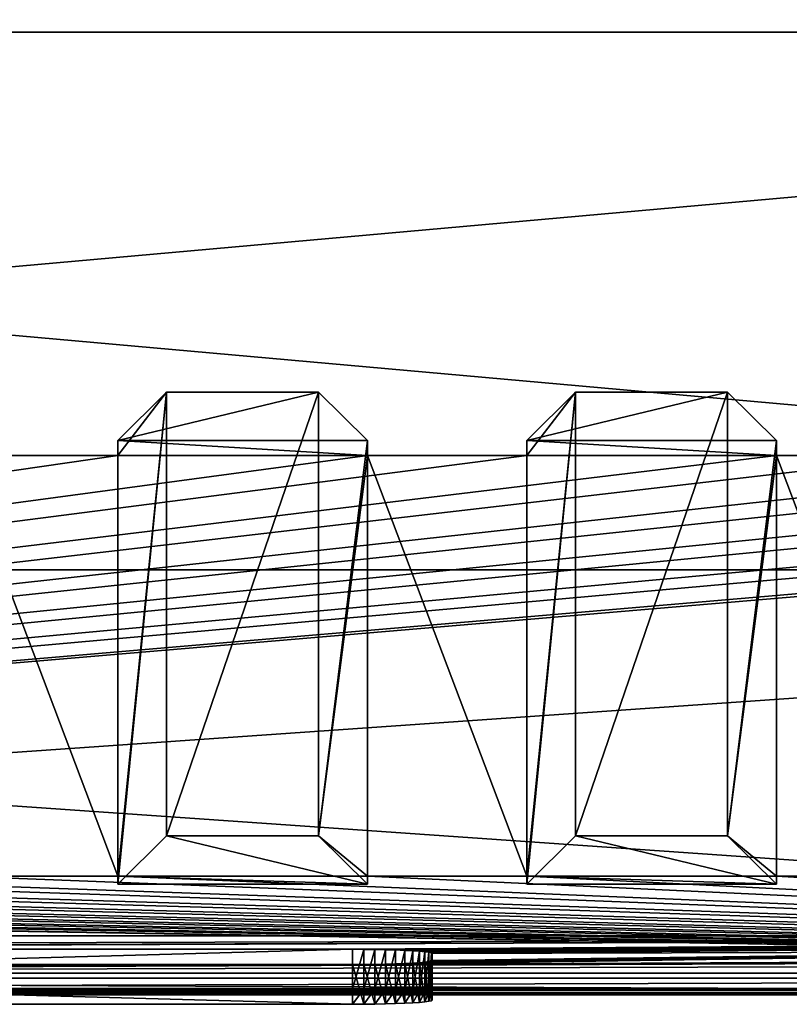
# Model space of a CAD drawing. Header units: inches. Extents: x -14.4 to 14.4, y -0.1 to 14.
# Tile 16 of 21: x 1.8 to 5.5, y -0.1 to 4.6. Entities that reach past the tile are written whole.
import ezdxf

# ---------------------------------------------------------------- set-up
doc = ezdxf.new("R2010")
doc.units = ezdxf.units.IN
doc.header["$LTSCALE"] = 65.185185
doc.header["$MEASUREMENT"] = 0
for name, color, linetype in [('10', 7, 'CONTINUOUS'), ('11', 7, 'CONTINUOUS'), ('112', 7, 'CONTINUOUS'), ('118', 7, 'CONTINUOUS'), ('119', 7, 'CONTINUOUS'), ('12', 7, 'CONTINUOUS'), ('121', 7, 'CONTINUOUS'), ('127', 7, 'CONTINUOUS'), ('128', 7, 'CONTINUOUS'), ('13', 7, 'CONTINUOUS'), ('17', 7, 'CONTINUOUS'), ('18', 7, 'CONTINUOUS'), ('19', 7, 'CONTINUOUS'), ('20', 7, 'CONTINUOUS'), ('21', 7, 'CONTINUOUS'), ('22', 7, 'CONTINUOUS'), ('23', 7, 'CONTINUOUS'), ('3', 7, 'CONTINUOUS'), ('34', 7, 'CONTINUOUS'), ('35', 7, 'CONTINUOUS'), ('36', 7, 'CONTINUOUS'), ('37', 7, 'CONTINUOUS'), ('38', 7, 'CONTINUOUS'), ('39', 7, 'CONTINUOUS'), ('4', 7, 'CONTINUOUS'), ('40', 7, 'CONTINUOUS'), ('41', 7, 'CONTINUOUS'), ('42', 7, 'CONTINUOUS'), ('43', 7, 'CONTINUOUS'), ('44', 7, 'CONTINUOUS'), ('45', 7, 'CONTINUOUS'), ('5', 7, 'CONTINUOUS'), ('6', 7, 'CONTINUOUS'), ('7', 7, 'CONTINUOUS'), ('8', 7, 'CONTINUOUS'), ('9', 7, 'CONTINUOUS')]:
    doc.layers.add(name, color=color, linetype=linetype)

msp = doc.modelspace()

# ---------------------------------------------------------------- linework, layer by layer
at = {"layer": '10', "color": 7, "linetype": 'CONTINUOUS'}
for points in [[(-14.226, 0, -0.5), (14.226, 0, -0.5), (-14.226, -0.015, -0.5), (-14.226, 0, -0.5)], [(14.226, 0, -0.5), (-14.226, -0.03, -0.5), (-14.226, -0.015, -0.5), (14.226, 0, -0.5)], [(-14.226, -0.03, -0.5), (14.226, 0, -0.5), (14.226, -0.015, -0.5), (-14.226, -0.03, -0.5)], [(14.226, -0.03, -0.5), (-14.226, -0.03, -0.5), (14.226, -0.015, -0.5), (14.226, -0.03, -0.5)]]:
    msp.add_3dface(points, dxfattribs=at)
at = {"layer": '11', "color": 7, "linetype": 'CONTINUOUS'}
for points in [[(14.1635, 1.97, -0.03), (14.1635, 0, -0.03), (-14.1635, 0, -0.03), (14.1635, 1.97, -0.03)], [(14.1635, 1.97, -0.03), (-14.1635, 0, -0.03), (-14.1635, 1.97, -0.03), (14.1635, 1.97, -0.03)]]:
    msp.add_3dface(points, dxfattribs=at)
at = {"layer": '112', "color": 7, "linetype": 'CONTINUOUS'}
for points in [[(3.78, 0.1652, 17.0425), (3.78, 0.1325, 17.6666), (3.78, -0.0216, 17.0327), (3.78, 0.1652, 17.0425)], [(3.78, -0.0216, 17.0327), (3.78, 0.1325, 17.6666), (3.78, -0.0543, 17.6568), (3.78, -0.0216, 17.0327)]]:
    msp.add_3dface(points, dxfattribs=at)
at = {"layer": '118', "color": 7, "linetype": 'CONTINUOUS'}
for points in [[(3.405, -0.0019, 16.6582), (3.405, -0.0739, 18.0313), (-3.405, -0.0739, 18.0313), (3.405, -0.0019, 16.6582)], [(-3.405, -0.0019, 16.6582), (3.405, -0.0019, 16.6582), (-3.405, -0.0739, 18.0313), (-3.405, -0.0019, 16.6582)], [(3.405, -0.0019, 16.6582), (3.4584, -0.0021, 16.662), (3.405, -0.0739, 18.0313), (3.405, -0.0019, 16.6582)], [(3.4584, -0.0021, 16.662), (3.4584, -0.0737, 18.0275), (3.405, -0.0739, 18.0313), (3.4584, -0.0021, 16.662)], [(3.4584, -0.0021, 16.662), (3.5106, -0.0027, 16.6734), (3.4584, -0.0737, 18.0275), (3.4584, -0.0021, 16.662)], [(3.5106, -0.0027, 16.6734), (3.5106, -0.0731, 18.0161), (3.4584, -0.0737, 18.0275), (3.5106, -0.0027, 16.6734)], [(3.5106, -0.0027, 16.6734), (3.5608, -0.0037, 16.692), (3.5106, -0.0731, 18.0161), (3.5106, -0.0027, 16.6734)], [(3.5608, -0.0037, 16.692), (3.5608, -0.0721, 17.9975), (3.5106, -0.0731, 18.0161), (3.5608, -0.0037, 16.692)], [(3.5608, -0.0037, 16.692), (3.6077, -0.0051, 16.7176), (3.5608, -0.0721, 17.9975), (3.5608, -0.0037, 16.692)], [(3.6077, -0.0051, 16.7176), (3.6077, -0.0708, 17.9719), (3.5608, -0.0721, 17.9975), (3.6077, -0.0051, 16.7176)], [(3.6077, -0.0051, 16.7176), (3.6506, -0.0067, 16.7497), (3.6077, -0.0708, 17.9719), (3.6077, -0.0051, 16.7176)], [(3.6506, -0.0067, 16.7497), (3.6506, -0.0691, 17.9398), (3.6077, -0.0708, 17.9719), (3.6506, -0.0067, 16.7497)], [(3.6506, -0.0067, 16.7497), (3.6884, -0.0087, 16.7874), (3.6506, -0.0691, 17.9398), (3.6506, -0.0067, 16.7497)], [(3.6884, -0.0087, 16.7874), (3.6884, -0.0671, 17.9021), (3.6506, -0.0691, 17.9398), (3.6884, -0.0087, 16.7874)], [(3.6884, -0.0087, 16.7874), (3.7205, -0.011, 16.8302), (3.6884, -0.0671, 17.9021), (3.6884, -0.0087, 16.7874)], [(3.7205, -0.011, 16.8302), (3.7205, -0.0649, 17.8593), (3.6884, -0.0671, 17.9021), (3.7205, -0.011, 16.8302)], [(3.7205, -0.011, 16.8302), (3.7461, -0.0134, 16.8771), (3.7205, -0.0649, 17.8593), (3.7205, -0.011, 16.8302)], [(3.7461, -0.0134, 16.8771), (3.7461, -0.0624, 17.8124), (3.7205, -0.0649, 17.8593), (3.7461, -0.0134, 16.8771)], [(3.7461, -0.0134, 16.8771), (3.7648, -0.016, 16.9272), (3.7461, -0.0624, 17.8124), (3.7461, -0.0134, 16.8771)], [(3.7648, -0.016, 16.9272), (3.7648, -0.0598, 17.7623), (3.7461, -0.0624, 17.8124), (3.7648, -0.016, 16.9272)], [(3.7648, -0.016, 16.9272), (3.7762, -0.0188, 16.9794), (3.7648, -0.0598, 17.7623), (3.7648, -0.016, 16.9272)], [(3.7762, -0.0188, 16.9794), (3.7762, -0.0571, 17.7101), (3.7648, -0.0598, 17.7623), (3.7762, -0.0188, 16.9794)], [(3.7762, -0.0188, 16.9794), (3.78, -0.0216, 17.0327), (3.7762, -0.0571, 17.7101), (3.7762, -0.0188, 16.9794)], [(3.78, -0.0216, 17.0327), (3.78, -0.0543, 17.6568), (3.7762, -0.0571, 17.7101), (3.78, -0.0216, 17.0327)]]:
    msp.add_3dface(points, dxfattribs=at)
at = {"layer": '119', "color": 7, "linetype": 'CONTINUOUS'}
for points in [[(-3.405, 0.1848, 16.668), (3.405, 0.1848, 16.668), (-3.405, -0.0019, 16.6582), (-3.405, 0.1848, 16.668)], [(3.405, 0.1848, 16.668), (3.405, -0.0019, 16.6582), (-3.405, -0.0019, 16.6582), (3.405, 0.1848, 16.668)]]:
    msp.add_3dface(points, dxfattribs=at)
at = {"layer": '12', "color": 7, "linetype": 'CONTINUOUS'}
for points in [[(14.1635, 1.97), (14.1635, 1.97, -0.03), (-14.1635, 1.97, -0.03), (14.1635, 1.97)], [(14.1635, 1.97), (-14.1635, 1.97, -0.03), (-14.1635, 1.97), (14.1635, 1.97)]]:
    msp.add_3dface(points, dxfattribs=at)
at = {"layer": '121', "color": 7, "linetype": 'CONTINUOUS'}
for points in [[(3.405, 0.1128, 18.0411), (-3.405, 0.1128, 18.0411), (3.405, -0.0739, 18.0313), (3.405, 0.1128, 18.0411)], [(3.405, -0.0739, 18.0313), (-3.405, 0.1128, 18.0411), (-3.405, -0.0739, 18.0313), (3.405, -0.0739, 18.0313)]]:
    msp.add_3dface(points, dxfattribs=at)
at = {"layer": '127', "color": 7, "linetype": 'CONTINUOUS'}
for points in [[(3.405, 0.1848, 16.668), (3.4584, 0.1846, 16.6718), (3.405, -0.0019, 16.6582), (3.405, 0.1848, 16.668)], [(3.405, -0.0019, 16.6582), (3.4584, 0.1846, 16.6718), (3.4584, -0.0021, 16.662), (3.405, -0.0019, 16.6582)], [(3.4584, 0.1846, 16.6718), (3.5106, 0.184, 16.6831), (3.4584, -0.0021, 16.662), (3.4584, 0.1846, 16.6718)], [(3.4584, -0.0021, 16.662), (3.5106, 0.184, 16.6831), (3.5106, -0.0027, 16.6734), (3.4584, -0.0021, 16.662)], [(3.5106, 0.184, 16.6831), (3.5608, 0.183, 16.7018), (3.5106, -0.0027, 16.6734), (3.5106, 0.184, 16.6831)], [(3.5106, -0.0027, 16.6734), (3.5608, 0.183, 16.7018), (3.5608, -0.0037, 16.692), (3.5106, -0.0027, 16.6734)], [(3.5608, 0.183, 16.7018), (3.6077, 0.1817, 16.7274), (3.5608, -0.0037, 16.692), (3.5608, 0.183, 16.7018)], [(3.5608, -0.0037, 16.692), (3.6077, 0.1817, 16.7274), (3.6077, -0.0051, 16.7176), (3.5608, -0.0037, 16.692)], [(3.6077, 0.1817, 16.7274), (3.6506, 0.18, 16.7594), (3.6077, -0.0051, 16.7176), (3.6077, 0.1817, 16.7274)], [(3.6077, -0.0051, 16.7176), (3.6506, 0.18, 16.7594), (3.6506, -0.0067, 16.7497), (3.6077, -0.0051, 16.7176)], [(3.6506, 0.18, 16.7594), (3.6884, 0.178, 16.7972), (3.6506, -0.0067, 16.7497), (3.6506, 0.18, 16.7594)], [(3.6506, -0.0067, 16.7497), (3.6884, 0.178, 16.7972), (3.6884, -0.0087, 16.7874), (3.6506, -0.0067, 16.7497)], [(3.6884, 0.178, 16.7972), (3.7205, 0.1758, 16.84), (3.6884, -0.0087, 16.7874), (3.6884, 0.178, 16.7972)], [(3.6884, -0.0087, 16.7874), (3.7205, 0.1758, 16.84), (3.7205, -0.011, 16.8302), (3.6884, -0.0087, 16.7874)], [(3.7205, 0.1758, 16.84), (3.7461, 0.1733, 16.8869), (3.7205, -0.011, 16.8302), (3.7205, 0.1758, 16.84)], [(3.7205, -0.011, 16.8302), (3.7461, 0.1733, 16.8869), (3.7461, -0.0134, 16.8771), (3.7205, -0.011, 16.8302)], [(3.7461, 0.1733, 16.8869), (3.7648, 0.1707, 16.937), (3.7461, -0.0134, 16.8771), (3.7461, 0.1733, 16.8869)], [(3.7461, -0.0134, 16.8771), (3.7648, 0.1707, 16.937), (3.7648, -0.016, 16.9272), (3.7461, -0.0134, 16.8771)], [(3.7648, 0.1707, 16.937), (3.7762, 0.168, 16.9892), (3.7648, -0.016, 16.9272), (3.7648, 0.1707, 16.937)], [(3.7648, -0.016, 16.9272), (3.7762, 0.168, 16.9892), (3.7762, -0.0188, 16.9794), (3.7648, -0.016, 16.9272)], [(3.7762, 0.168, 16.9892), (3.78, 0.1652, 17.0425), (3.7762, -0.0188, 16.9794), (3.7762, 0.168, 16.9892)], [(3.7762, -0.0188, 16.9794), (3.78, 0.1652, 17.0425), (3.78, -0.0216, 17.0327), (3.7762, -0.0188, 16.9794)]]:
    msp.add_3dface(points, dxfattribs=at)
at = {"layer": '128', "color": 7, "linetype": 'CONTINUOUS'}
for points in [[(3.4584, 0.113, 18.0373), (3.405, 0.1128, 18.0411), (3.4584, -0.0737, 18.0275), (3.4584, 0.113, 18.0373)], [(3.4584, -0.0737, 18.0275), (3.405, 0.1128, 18.0411), (3.405, -0.0739, 18.0313), (3.4584, -0.0737, 18.0275)], [(3.5106, 0.1136, 18.0259), (3.4584, 0.113, 18.0373), (3.5106, -0.0731, 18.0161), (3.5106, 0.1136, 18.0259)], [(3.5106, -0.0731, 18.0161), (3.4584, 0.113, 18.0373), (3.4584, -0.0737, 18.0275), (3.5106, -0.0731, 18.0161)], [(3.5608, 0.1146, 18.0072), (3.5106, 0.1136, 18.0259), (3.5608, -0.0721, 17.9975), (3.5608, 0.1146, 18.0072)], [(3.5608, -0.0721, 17.9975), (3.5106, 0.1136, 18.0259), (3.5106, -0.0731, 18.0161), (3.5608, -0.0721, 17.9975)], [(3.6077, 0.1159, 17.9816), (3.5608, 0.1146, 18.0072), (3.6077, -0.0708, 17.9719), (3.6077, 0.1159, 17.9816)], [(3.6077, -0.0708, 17.9719), (3.5608, 0.1146, 18.0072), (3.5608, -0.0721, 17.9975), (3.6077, -0.0708, 17.9719)], [(3.6506, 0.1176, 17.9496), (3.6077, 0.1159, 17.9816), (3.6506, -0.0691, 17.9398), (3.6506, 0.1176, 17.9496)], [(3.6506, -0.0691, 17.9398), (3.6077, 0.1159, 17.9816), (3.6077, -0.0708, 17.9719), (3.6506, -0.0691, 17.9398)], [(3.6884, 0.1196, 17.9118), (3.6506, 0.1176, 17.9496), (3.6884, -0.0671, 17.9021), (3.6884, 0.1196, 17.9118)], [(3.6884, -0.0671, 17.9021), (3.6506, 0.1176, 17.9496), (3.6506, -0.0691, 17.9398), (3.6884, -0.0671, 17.9021)], [(3.7205, 0.1218, 17.8691), (3.6884, 0.1196, 17.9118), (3.7205, -0.0649, 17.8593), (3.7205, 0.1218, 17.8691)], [(3.7205, -0.0649, 17.8593), (3.6884, 0.1196, 17.9118), (3.6884, -0.0671, 17.9021), (3.7205, -0.0649, 17.8593)], [(3.7461, 0.1243, 17.8222), (3.7205, 0.1218, 17.8691), (3.7461, -0.0624, 17.8124), (3.7461, 0.1243, 17.8222)], [(3.7461, -0.0624, 17.8124), (3.7205, 0.1218, 17.8691), (3.7205, -0.0649, 17.8593), (3.7461, -0.0624, 17.8124)], [(3.7648, 0.1269, 17.7721), (3.7461, 0.1243, 17.8222), (3.7648, -0.0598, 17.7623), (3.7648, 0.1269, 17.7721)], [(3.7648, -0.0598, 17.7623), (3.7461, 0.1243, 17.8222), (3.7461, -0.0624, 17.8124), (3.7648, -0.0598, 17.7623)], [(3.7762, 0.1297, 17.7199), (3.7648, 0.1269, 17.7721), (3.7762, -0.0571, 17.7101), (3.7762, 0.1297, 17.7199)], [(3.7762, -0.0571, 17.7101), (3.7648, 0.1269, 17.7721), (3.7648, -0.0598, 17.7623), (3.7762, -0.0571, 17.7101)], [(3.78, 0.1325, 17.6666), (3.7762, 0.1297, 17.7199), (3.78, -0.0543, 17.6568), (3.78, 0.1325, 17.6666)], [(3.78, -0.0543, 17.6568), (3.7762, 0.1297, 17.7199), (3.7762, -0.0571, 17.7101), (3.78, -0.0543, 17.6568)]]:
    msp.add_3dface(points, dxfattribs=at)
at = {"layer": '13', "color": 7, "linetype": 'CONTINUOUS'}
for points in [[(10.7058, 14), (14.1635, 4.5), (-14.1635, 1.97), (10.7058, 14)], [(-10.7058, 14), (10.7058, 14), (-14.1635, 1.97), (-10.7058, 14)], [(14.1635, 4.5), (14.1635, 1.97), (-14.1635, 1.97), (14.1635, 4.5)]]:
    msp.add_3dface(points, dxfattribs=at)
at = {"layer": '17', "color": 7, "linetype": 'CONTINUOUS'}
for points in [[(-13.3225, -0.03), (13.3225, -0.03), (-13.3225, 0.073), (-13.3225, -0.03)], [(13.3225, -0.03), (13.3225, 0.073), (-13.3225, 0.073), (13.3225, -0.03)]]:
    msp.add_3dface(points, dxfattribs=at)
at = {"layer": '18', "color": 7, "linetype": 'CONTINUOUS'}
for points in [[(13.3225, -0.03, 19.25), (-13.3225, -0.03, 19.25), (13.3225, 0.0495, 19.25), (13.3225, -0.03, 19.25)], [(13.3225, 0.0495, 19.25), (-13.3225, -0.03, 19.25), (-13.3225, 0.0495, 19.25), (13.3225, 0.0495, 19.25)]]:
    msp.add_3dface(points, dxfattribs=at)
at = {"layer": '19', "color": 7, "linetype": 'CONTINUOUS'}
for points in [[(13.3225, 0.2484, 15.4549), (-12.8155, 0.1746, 16.8632), (-13.3225, 0.2484, 15.4549), (13.3225, 0.2484, 15.4549)], [(-12.8155, 0.1746, 16.8632), (13.3225, 0.2484, 15.4549), (-7.1845, 0.1746, 16.8632), (-12.8155, 0.1746, 16.8632)], [(-7.1845, 0.1746, 16.8632), (13.3225, 0.2484, 15.4549), (-7.1606, 0.1745, 16.8653), (-7.1845, 0.1746, 16.8632)], [(-7.1606, 0.1745, 16.8653), (13.3225, 0.2484, 15.4549), (-7.1375, 0.1741, 16.8715), (-7.1606, 0.1745, 16.8653)], [(-7.1375, 0.1741, 16.8715), (13.3225, 0.2484, 15.4549), (-7.1157, 0.1736, 16.8816), (-7.1375, 0.1741, 16.8715)], [(-7.1157, 0.1736, 16.8816), (13.3225, 0.2484, 15.4549), (-7.0961, 0.1729, 16.8953), (-7.1157, 0.1736, 16.8816)], [(-7.0961, 0.1729, 16.8953), (13.3225, 0.2484, 15.4549), (-7.0792, 0.172, 16.9123), (-7.0961, 0.1729, 16.8953)], [(13.3225, 0.2484, 15.4549), (-3.405, 0.1848, 16.668), (-7.0792, 0.172, 16.9123), (13.3225, 0.2484, 15.4549)], [(-3.405, 0.1848, 16.668), (13.3225, 0.2484, 15.4549), (3.405, 0.1848, 16.668), (-3.405, 0.1848, 16.668)], [(3.405, 0.1848, 16.668), (13.3225, 0.2484, 15.4549), (3.4584, 0.1846, 16.6718), (3.405, 0.1848, 16.668)], [(3.4584, 0.1846, 16.6718), (13.3225, 0.2484, 15.4549), (3.5106, 0.184, 16.6831), (3.4584, 0.1846, 16.6718)], [(3.5106, 0.184, 16.6831), (13.3225, 0.2484, 15.4549), (3.5608, 0.183, 16.7018), (3.5106, 0.184, 16.6831)], [(3.5608, 0.183, 16.7018), (13.3225, 0.2484, 15.4549), (3.6077, 0.1817, 16.7274), (3.5608, 0.183, 16.7018)], [(3.6077, 0.1817, 16.7274), (13.3225, 0.2484, 15.4549), (3.6506, 0.18, 16.7594), (3.6077, 0.1817, 16.7274)], [(3.6506, 0.18, 16.7594), (13.3225, 0.2484, 15.4549), (3.6884, 0.178, 16.7972), (3.6506, 0.18, 16.7594)], [(3.6884, 0.178, 16.7972), (13.3225, 0.2484, 15.4549), (3.7205, 0.1758, 16.84), (3.6884, 0.178, 16.7972)], [(3.7205, 0.1758, 16.84), (13.3225, 0.2484, 15.4549), (3.7461, 0.1733, 16.8869), (3.7205, 0.1758, 16.84)], [(3.7461, 0.1733, 16.8869), (13.3225, 0.2484, 15.4549), (3.7648, 0.1707, 16.937), (3.7461, 0.1733, 16.8869)], [(3.7648, 0.1707, 16.937), (13.3225, 0.2484, 15.4549), (3.7762, 0.168, 16.9892), (3.7648, 0.1707, 16.937)], [(3.7762, 0.168, 16.9892), (13.3225, 0.2484, 15.4549), (3.78, 0.1652, 17.0425), (3.7762, 0.168, 16.9892)], [(3.78, 0.1652, 17.0425), (13.3225, 0.2484, 15.4549), (7.1606, 0.1745, 16.8653), (3.78, 0.1652, 17.0425)], [(3.5106, 0.1136, 18.0259), (3.5608, 0.1146, 18.0072), (7.047, 0.1674, 17.0005), (3.5106, 0.1136, 18.0259)], [(7.047, 0.1303, 17.7085), (3.5106, 0.1136, 18.0259), (7.047, 0.1674, 17.0005), (7.047, 0.1303, 17.7085)], [(3.5608, 0.1146, 18.0072), (3.6077, 0.1159, 17.9816), (7.047, 0.1674, 17.0005), (3.5608, 0.1146, 18.0072)], [(3.6077, 0.1159, 17.9816), (3.6506, 0.1176, 17.9496), (7.047, 0.1674, 17.0005), (3.6077, 0.1159, 17.9816)], [(3.6506, 0.1176, 17.9496), (3.6884, 0.1196, 17.9118), (7.047, 0.1674, 17.0005), (3.6506, 0.1176, 17.9496)], [(3.6884, 0.1196, 17.9118), (3.7205, 0.1218, 17.8691), (7.047, 0.1674, 17.0005), (3.6884, 0.1196, 17.9118)], [(3.7205, 0.1218, 17.8691), (3.7461, 0.1243, 17.8222), (7.047, 0.1674, 17.0005), (3.7205, 0.1218, 17.8691)], [(3.7461, 0.1243, 17.8222), (3.7648, 0.1269, 17.7721), (7.047, 0.1674, 17.0005), (3.7461, 0.1243, 17.8222)], [(3.7648, 0.1269, 17.7721), (3.7762, 0.1297, 17.7199), (7.047, 0.1674, 17.0005), (3.7648, 0.1269, 17.7721)], [(3.7762, 0.1297, 17.7199), (3.78, 0.1325, 17.6666), (7.047, 0.1674, 17.0005), (3.7762, 0.1297, 17.7199)], [(3.78, 0.1325, 17.6666), (3.78, 0.1652, 17.0425), (7.1606, 0.1745, 16.8653), (3.78, 0.1325, 17.6666)], [(7.1375, 0.1741, 16.8715), (3.78, 0.1325, 17.6666), (7.1606, 0.1745, 16.8653), (7.1375, 0.1741, 16.8715)], [(7.1157, 0.1736, 16.8816), (3.78, 0.1325, 17.6666), (7.1375, 0.1741, 16.8715), (7.1157, 0.1736, 16.8816)], [(7.0961, 0.1729, 16.8953), (3.78, 0.1325, 17.6666), (7.1157, 0.1736, 16.8816), (7.0961, 0.1729, 16.8953)], [(7.0792, 0.172, 16.9123), (3.78, 0.1325, 17.6666), (7.0961, 0.1729, 16.8953), (7.0792, 0.172, 16.9123)], [(7.0654, 0.171, 16.9319), (3.78, 0.1325, 17.6666), (7.0792, 0.172, 16.9123), (7.0654, 0.171, 16.9319)], [(7.0553, 0.1698, 16.9536), (3.78, 0.1325, 17.6666), (7.0654, 0.171, 16.9319), (7.0553, 0.1698, 16.9536)], [(7.0491, 0.1686, 16.9767), (3.78, 0.1325, 17.6666), (7.0553, 0.1698, 16.9536), (7.0491, 0.1686, 16.9767)], [(7.047, 0.1674, 17.0005), (3.78, 0.1325, 17.6666), (7.0491, 0.1686, 16.9767), (7.047, 0.1674, 17.0005)], [(7.0961, 0.1247, 17.8137), (-13.3225, 0.0495, 19.25), (7.0792, 0.1256, 17.7968), (7.0961, 0.1247, 17.8137)], [(-13.3225, 0.0495, 19.25), (3.405, 0.1128, 18.0411), (7.0792, 0.1256, 17.7968), (-13.3225, 0.0495, 19.25)], [(7.1157, 0.124, 17.8275), (-13.3225, 0.0495, 19.25), (7.0961, 0.1247, 17.8137), (7.1157, 0.124, 17.8275)], [(7.1375, 0.1235, 17.8376), (-13.3225, 0.0495, 19.25), (7.1157, 0.124, 17.8275), (7.1375, 0.1235, 17.8376)], [(7.1606, 0.1232, 17.8438), (-13.3225, 0.0495, 19.25), (7.1375, 0.1235, 17.8376), (7.1606, 0.1232, 17.8438)], [(7.1845, 0.1231, 17.8459), (-13.3225, 0.0495, 19.25), (7.1606, 0.1232, 17.8438), (7.1845, 0.1231, 17.8459)], [(13.3225, 0.0495, 19.25), (-13.3225, 0.0495, 19.25), (12.8155, 0.1231, 17.8459), (13.3225, 0.0495, 19.25)], [(12.8155, 0.1231, 17.8459), (-13.3225, 0.0495, 19.25), (7.1845, 0.1231, 17.8459), (12.8155, 0.1231, 17.8459)], [(-13.3225, 0.0495, 19.25), (-3.405, 0.1128, 18.0411), (3.405, 0.1128, 18.0411), (-13.3225, 0.0495, 19.25)], [(3.4584, 0.113, 18.0373), (7.0792, 0.1256, 17.7968), (3.405, 0.1128, 18.0411), (3.4584, 0.113, 18.0373)], [(3.4584, 0.113, 18.0373), (3.5106, 0.1136, 18.0259), (7.047, 0.1303, 17.7085), (3.4584, 0.113, 18.0373)], [(3.4584, 0.113, 18.0373), (7.047, 0.1303, 17.7085), (7.0491, 0.129, 17.7324), (3.4584, 0.113, 18.0373)], [(7.0553, 0.1278, 17.7555), (3.4584, 0.113, 18.0373), (7.0491, 0.129, 17.7324), (7.0553, 0.1278, 17.7555)], [(7.0654, 0.1267, 17.7772), (3.4584, 0.113, 18.0373), (7.0553, 0.1278, 17.7555), (7.0654, 0.1267, 17.7772)], [(7.0654, 0.1267, 17.7772), (7.0792, 0.1256, 17.7968), (3.4584, 0.113, 18.0373), (7.0654, 0.1267, 17.7772)]]:
    msp.add_3dface(points, dxfattribs=at)
at = {"layer": '20', "color": 7, "linetype": 'CONTINUOUS'}
for points in [[(13.3225, 2.5088, 15.1372), (13.3225, 0.2484, 15.4549), (-13.3225, 0.2484, 15.4549), (13.3225, 2.5088, 15.1372)], [(13.3225, 2.5088, 15.1372), (-13.3225, 0.2484, 15.4549), (13.1, 2.5088, 15.1372), (13.3225, 2.5088, 15.1372)], [(13.1, 2.5088, 15.1372), (-13.3225, 0.2484, 15.4549), (11.925, 2.5088, 15.1372), (13.1, 2.5088, 15.1372)], [(11.925, 2.5088, 15.1372), (-13.3225, 0.2484, 15.4549), (11.175, 2.5088, 15.1372), (11.925, 2.5088, 15.1372)], [(11.175, 2.5088, 15.1372), (-13.3225, 0.2484, 15.4549), (10, 2.5088, 15.1372), (11.175, 2.5088, 15.1372)], [(10, 2.5088, 15.1372), (-13.3225, 0.2484, 15.4549), (9.25, 2.5088, 15.1372), (10, 2.5088, 15.1372)], [(9.25, 2.5088, 15.1372), (-13.3225, 0.2484, 15.4549), (8.075, 2.5088, 15.1372), (9.25, 2.5088, 15.1372)], [(8.075, 2.5088, 15.1372), (-13.3225, 0.2484, 15.4549), (7.325, 2.5088, 15.1372), (8.075, 2.5088, 15.1372)], [(7.325, 2.5088, 15.1372), (-13.3225, 0.2484, 15.4549), (6.15, 2.5088, 15.1372), (7.325, 2.5088, 15.1372)], [(6.15, 2.5088, 15.1372), (-13.3225, 0.2484, 15.4549), (5.4, 2.5088, 15.1372), (6.15, 2.5088, 15.1372)], [(5.4, 2.5088, 15.1372), (-13.3225, 0.2484, 15.4549), (4.225, 2.5088, 15.1372), (5.4, 2.5088, 15.1372)], [(4.225, 2.5088, 15.1372), (-13.3225, 0.2484, 15.4549), (3.475, 2.5088, 15.1372), (4.225, 2.5088, 15.1372)], [(3.475, 2.5088, 15.1372), (-13.3225, 0.2484, 15.4549), (2.3, 2.5088, 15.1372), (3.475, 2.5088, 15.1372)], [(2.3, 2.5088, 15.1372), (-13.3225, 0.2484, 15.4549), (1.55, 2.5088, 15.1372), (2.3, 2.5088, 15.1372)]]:
    msp.add_3dface(points, dxfattribs=at)
at = {"layer": '21', "color": 7, "linetype": 'CONTINUOUS'}
for points in [[(2.3, 2.5088, 15.1372), (1.55, 2.5088, 15.1372), (2.3, 0.5294, 1.053), (2.3, 2.5088, 15.1372)], [(2.3, 0.5294, 1.053), (1.55, 2.5088, 15.1372), (1.55, 0.5294, 1.053), (2.3, 0.5294, 1.053)], [(4.225, 2.5088, 15.1372), (3.475, 2.5088, 15.1372), (4.225, 0.5294, 1.053), (4.225, 2.5088, 15.1372)], [(4.225, 0.5294, 1.053), (3.475, 2.5088, 15.1372), (3.475, 0.5294, 1.053), (4.225, 0.5294, 1.053)], [(6.15, 2.5088, 15.1372), (5.4, 2.5088, 15.1372), (6.15, 0.5294, 1.053), (6.15, 2.5088, 15.1372)], [(6.15, 0.5294, 1.053), (5.4, 2.5088, 15.1372), (5.4, 0.5294, 1.053), (6.15, 0.5294, 1.053)]]:
    msp.add_3dface(points, dxfattribs=at)
at = {"layer": '22', "color": 7, "linetype": 'CONTINUOUS'}
for points in [[(13.3225, 0.073, 1.053), (-13.1, 0.5294, 1.053), (-13.3225, 0.5294, 1.053), (13.3225, 0.073, 1.053)], [(13.3225, 0.073, 1.053), (-13.3225, 0.5294, 1.053), (-13.3225, 0.073, 1.053), (13.3225, 0.073, 1.053)], [(13.3225, 0.073, 1.053), (-11.925, 0.5294, 1.053), (-13.1, 0.5294, 1.053), (13.3225, 0.073, 1.053)], [(13.3225, 0.073, 1.053), (-11.175, 0.5294, 1.053), (-11.925, 0.5294, 1.053), (13.3225, 0.073, 1.053)], [(-11.175, 0.5294, 1.053), (13.3225, 0.073, 1.053), (-10, 0.5294, 1.053), (-11.175, 0.5294, 1.053)], [(13.3225, 0.073, 1.053), (-9.25, 0.5294, 1.053), (-10, 0.5294, 1.053), (13.3225, 0.073, 1.053)], [(-9.25, 0.5294, 1.053), (13.3225, 0.073, 1.053), (-8.075, 0.5294, 1.053), (-9.25, 0.5294, 1.053)], [(13.3225, 0.073, 1.053), (-7.325, 0.5294, 1.053), (-8.075, 0.5294, 1.053), (13.3225, 0.073, 1.053)], [(-7.325, 0.5294, 1.053), (13.3225, 0.073, 1.053), (-6.15, 0.5294, 1.053), (-7.325, 0.5294, 1.053)], [(13.3225, 0.073, 1.053), (-5.4, 0.5294, 1.053), (-6.15, 0.5294, 1.053), (13.3225, 0.073, 1.053)], [(-5.4, 0.5294, 1.053), (13.3225, 0.073, 1.053), (-4.225, 0.5294, 1.053), (-5.4, 0.5294, 1.053)], [(13.3225, 0.073, 1.053), (-3.475, 0.5294, 1.053), (-4.225, 0.5294, 1.053), (13.3225, 0.073, 1.053)], [(-3.475, 0.5294, 1.053), (13.3225, 0.073, 1.053), (-2.3, 0.5294, 1.053), (-3.475, 0.5294, 1.053)], [(13.3225, 0.073, 1.053), (-1.55, 0.5294, 1.053), (-2.3, 0.5294, 1.053), (13.3225, 0.073, 1.053)], [(-1.55, 0.5294, 1.053), (13.3225, 0.073, 1.053), (-0.375, 0.5294, 1.053), (-1.55, 0.5294, 1.053)], [(-0.375, 0.5294, 1.053), (13.3225, 0.073, 1.053), (0.375, 0.5294, 1.053), (-0.375, 0.5294, 1.053)], [(13.3225, 0.073, 1.053), (1.55, 0.5294, 1.053), (0.375, 0.5294, 1.053), (13.3225, 0.073, 1.053)], [(13.3225, 0.073, 1.053), (2.3, 0.5294, 1.053), (1.55, 0.5294, 1.053), (13.3225, 0.073, 1.053)], [(2.3, 0.5294, 1.053), (13.3225, 0.073, 1.053), (3.475, 0.5294, 1.053), (2.3, 0.5294, 1.053)], [(13.3225, 0.073, 1.053), (4.225, 0.5294, 1.053), (3.475, 0.5294, 1.053), (13.3225, 0.073, 1.053)], [(4.225, 0.5294, 1.053), (13.3225, 0.073, 1.053), (5.4, 0.5294, 1.053), (4.225, 0.5294, 1.053)], [(13.3225, 0.073, 1.053), (6.15, 0.5294, 1.053), (5.4, 0.5294, 1.053), (13.3225, 0.073, 1.053)]]:
    msp.add_3dface(points, dxfattribs=at)
at = {"layer": '23', "color": 7, "linetype": 'CONTINUOUS'}
for points in [[(-13.3225, 0.073), (13.3225, 0.073), (-0.4329, 0.073, 0.315), (-13.3225, 0.073)], [(13.3225, 0.073, 1.053), (-13.3225, 0.073, 1.053), (0.503, 0.073, 0.757), (13.3225, 0.073, 1.053)], [(-0.4329, 0.073, 0.315), (13.3225, 0.073), (-0.4039, 0.073, 0.3176), (-0.4329, 0.073, 0.315)], [(-0.4039, 0.073, 0.3176), (13.3225, 0.073), (-0.0944, 0.073, 0.3153), (-0.4039, 0.073, 0.3176)], [(-0.0944, 0.073, 0.3153), (13.3225, 0.073), (-0.0644, 0.073, 0.3198), (-0.0944, 0.073, 0.3153)], [(-0.0644, 0.073, 0.3198), (13.3225, 0.073), (0.2654, 0.073, 0.3153), (-0.0644, 0.073, 0.3198)], [(0.2654, 0.073, 0.3153), (13.3225, 0.073), (0.2957, 0.073, 0.3163), (0.2654, 0.073, 0.3153)], [(0.2957, 0.073, 0.3163), (13.3225, 0.073), (0.604, 0.073, 0.315), (0.2957, 0.073, 0.3163)], [(13.3225, 0.073), (13.3225, 0.073, 1.053), (0.503, 0.073, 0.757), (13.3225, 0.073)], [(0.604, 0.073, 0.649), (13.3225, 0.073), (0.503, 0.073, 0.757), (0.604, 0.073, 0.649)], [(0.604, 0.073, 0.315), (13.3225, 0.073), (0.604, 0.073, 0.381), (0.604, 0.073, 0.315)], [(0.604, 0.073, 0.381), (13.3225, 0.073), (0.604, 0.073, 0.583), (0.604, 0.073, 0.381)], [(0.604, 0.073, 0.583), (13.3225, 0.073), (0.604, 0.073, 0.649), (0.604, 0.073, 0.583)]]:
    msp.add_3dface(points, dxfattribs=at)
at = {"layer": '3', "color": 7, "linetype": 'CONTINUOUS'}
for points in [[(14.1635, 4.5, 19.25), (-10.7058, 14, 13), (-14.1635, 4.5, 19.25), (14.1635, 4.5, 19.25)], [(-10.7058, 14, 13), (14.1635, 4.5, 19.25), (10.7058, 14, 13), (-10.7058, 14, 13)]]:
    msp.add_3dface(points, dxfattribs=at)
at = {"layer": '34', "color": 7, "linetype": 'CONTINUOUS'}
for points in [[(2.5298, 0.7183, 0.7464), (2.3, 0.4908, 0.7783), (3.475, 0.4908, 0.7783), (2.5298, 0.7183, 0.7464)], [(3.2452, 0.7183, 0.7464), (2.5298, 0.7183, 0.7464), (3.475, 0.4908, 0.7783), (3.2452, 0.7183, 0.7464)]]:
    msp.add_3dface(points, dxfattribs=at)
at = {"layer": '35', "color": 7, "linetype": 'CONTINUOUS'}
for points in [[(3.475, 2.5784, 15.6324), (2.3, 2.5784, 15.6324), (3.2452, 2.8059, 15.6004), (3.475, 2.5784, 15.6324)], [(3.2452, 2.8059, 15.6004), (2.3, 2.5784, 15.6324), (2.5298, 2.8059, 15.6004), (3.2452, 2.8059, 15.6004)]]:
    msp.add_3dface(points, dxfattribs=at)
at = {"layer": '36', "color": 7, "linetype": 'CONTINUOUS'}
for points in [[(3.475, 2.5088, 15.1372), (2.3, 2.5088, 15.1372), (2.3, 2.5784, 15.6324), (3.475, 2.5088, 15.1372)], [(3.475, 2.5088, 15.1372), (2.3, 2.5784, 15.6324), (3.475, 2.5784, 15.6324), (3.475, 2.5088, 15.1372)], [(2.3, 0.5294, 1.053), (3.475, 0.5294, 1.053), (3.475, 0.4908, 0.7783), (2.3, 0.5294, 1.053)], [(2.3, 0.4908, 0.7783), (2.3, 0.5294, 1.053), (3.475, 0.4908, 0.7783), (2.3, 0.4908, 0.7783)]]:
    msp.add_3dface(points, dxfattribs=at)
at = {"layer": '37', "color": 7, "linetype": 'CONTINUOUS'}
for points in [[(3.2452, 0.7183, 0.7464), (3.475, 2.5784, 15.6324), (3.2452, 2.8059, 15.6004), (3.2452, 0.7183, 0.7464)], [(3.2452, 0.7183, 0.7464), (3.475, 2.5088, 15.1372), (3.475, 2.5784, 15.6324), (3.2452, 0.7183, 0.7464)], [(3.475, 0.5294, 1.053), (3.475, 2.5088, 15.1372), (3.2452, 0.7183, 0.7464), (3.475, 0.5294, 1.053)], [(3.475, 0.5294, 1.053), (3.2452, 0.7183, 0.7464), (3.475, 0.4908, 0.7783), (3.475, 0.5294, 1.053)]]:
    msp.add_3dface(points, dxfattribs=at)
at = {"layer": '38', "color": 7, "linetype": 'CONTINUOUS'}
for points in [[(2.5298, 0.7183, 0.7464), (3.2452, 0.7183, 0.7464), (3.2452, 2.8059, 15.6004), (2.5298, 0.7183, 0.7464)], [(2.5298, 0.7183, 0.7464), (3.2452, 2.8059, 15.6004), (2.5298, 2.8059, 15.6004), (2.5298, 0.7183, 0.7464)]]:
    msp.add_3dface(points, dxfattribs=at)
at = {"layer": '39', "color": 7, "linetype": 'CONTINUOUS'}
for points in [[(2.3, 2.5088, 15.1372), (2.3, 0.5294, 1.053), (2.5298, 2.8059, 15.6004), (2.3, 2.5088, 15.1372)], [(2.3, 2.5784, 15.6324), (2.3, 2.5088, 15.1372), (2.5298, 2.8059, 15.6004), (2.3, 2.5784, 15.6324)], [(2.3, 0.5294, 1.053), (2.3, 0.4908, 0.7783), (2.5298, 2.8059, 15.6004), (2.3, 0.5294, 1.053)], [(2.3, 0.4908, 0.7783), (2.5298, 0.7183, 0.7464), (2.5298, 2.8059, 15.6004), (2.3, 0.4908, 0.7783)]]:
    msp.add_3dface(points, dxfattribs=at)
at = {"layer": '4', "color": 7, "linetype": 'CONTINUOUS'}
for points in [[(14.1635, 1.97, 19.25), (14.1635, 4.5, 19.25), (-14.1635, 4.5, 19.25), (14.1635, 1.97, 19.25)], [(14.1635, 1.97, 19.25), (-14.1635, 4.5, 19.25), (-14.1635, 1.97, 19.25), (14.1635, 1.97, 19.25)]]:
    msp.add_3dface(points, dxfattribs=at)
at = {"layer": '40', "color": 7, "linetype": 'CONTINUOUS'}
for points in [[(4.4548, 0.7183, 0.7464), (4.225, 0.4908, 0.7783), (5.4, 0.4908, 0.7783), (4.4548, 0.7183, 0.7464)], [(5.1702, 0.7183, 0.7464), (4.4548, 0.7183, 0.7464), (5.4, 0.4908, 0.7783), (5.1702, 0.7183, 0.7464)]]:
    msp.add_3dface(points, dxfattribs=at)
at = {"layer": '41', "color": 7, "linetype": 'CONTINUOUS'}
for points in [[(5.4, 2.5784, 15.6324), (4.225, 2.5784, 15.6324), (5.1702, 2.8059, 15.6004), (5.4, 2.5784, 15.6324)], [(5.1702, 2.8059, 15.6004), (4.225, 2.5784, 15.6324), (4.4548, 2.8059, 15.6004), (5.1702, 2.8059, 15.6004)]]:
    msp.add_3dface(points, dxfattribs=at)
at = {"layer": '42', "color": 7, "linetype": 'CONTINUOUS'}
for points in [[(5.4, 2.5088, 15.1372), (4.225, 2.5088, 15.1372), (4.225, 2.5784, 15.6324), (5.4, 2.5088, 15.1372)], [(5.4, 2.5088, 15.1372), (4.225, 2.5784, 15.6324), (5.4, 2.5784, 15.6324), (5.4, 2.5088, 15.1372)], [(4.225, 0.5294, 1.053), (5.4, 0.5294, 1.053), (5.4, 0.4908, 0.7783), (4.225, 0.5294, 1.053)], [(4.225, 0.4908, 0.7783), (4.225, 0.5294, 1.053), (5.4, 0.4908, 0.7783), (4.225, 0.4908, 0.7783)]]:
    msp.add_3dface(points, dxfattribs=at)
at = {"layer": '43', "color": 7, "linetype": 'CONTINUOUS'}
for points in [[(5.1702, 0.7183, 0.7464), (5.4, 2.5784, 15.6324), (5.1702, 2.8059, 15.6004), (5.1702, 0.7183, 0.7464)], [(5.1702, 0.7183, 0.7464), (5.4, 2.5088, 15.1372), (5.4, 2.5784, 15.6324), (5.1702, 0.7183, 0.7464)], [(5.4, 0.5294, 1.053), (5.4, 2.5088, 15.1372), (5.1702, 0.7183, 0.7464), (5.4, 0.5294, 1.053)], [(5.4, 0.5294, 1.053), (5.1702, 0.7183, 0.7464), (5.4, 0.4908, 0.7783), (5.4, 0.5294, 1.053)]]:
    msp.add_3dface(points, dxfattribs=at)
at = {"layer": '44', "color": 7, "linetype": 'CONTINUOUS'}
for points in [[(4.4548, 0.7183, 0.7464), (5.1702, 0.7183, 0.7464), (5.1702, 2.8059, 15.6004), (4.4548, 0.7183, 0.7464)], [(4.4548, 0.7183, 0.7464), (5.1702, 2.8059, 15.6004), (4.4548, 2.8059, 15.6004), (4.4548, 0.7183, 0.7464)]]:
    msp.add_3dface(points, dxfattribs=at)
at = {"layer": '45', "color": 7, "linetype": 'CONTINUOUS'}
for points in [[(4.225, 2.5088, 15.1372), (4.225, 0.5294, 1.053), (4.4548, 2.8059, 15.6004), (4.225, 2.5088, 15.1372)], [(4.225, 2.5784, 15.6324), (4.225, 2.5088, 15.1372), (4.4548, 2.8059, 15.6004), (4.225, 2.5784, 15.6324)], [(4.225, 0.5294, 1.053), (4.225, 0.4908, 0.7783), (4.4548, 2.8059, 15.6004), (4.225, 0.5294, 1.053)], [(4.225, 0.4908, 0.7783), (4.4548, 0.7183, 0.7464), (4.4548, 2.8059, 15.6004), (4.225, 0.4908, 0.7783)]]:
    msp.add_3dface(points, dxfattribs=at)
at = {"layer": '5', "color": 7, "linetype": 'CONTINUOUS'}
for points in [[(14.1635, 1.97, 19.28), (14.1635, 1.97, 19.25), (-14.1635, 1.97, 19.25), (14.1635, 1.97, 19.28)], [(14.1635, 1.97, 19.28), (-14.1635, 1.97, 19.25), (-14.1635, 1.97, 19.28), (14.1635, 1.97, 19.28)]]:
    msp.add_3dface(points, dxfattribs=at)
at = {"layer": '6', "color": 7, "linetype": 'CONTINUOUS'}
for points in [[(14.1635, 0, 19.28), (14.1635, 1.97, 19.28), (-14.1635, 1.97, 19.28), (14.1635, 0, 19.28)], [(14.1635, 0, 19.28), (-14.1635, 1.97, 19.28), (-14.1635, 0, 19.28), (14.1635, 0, 19.28)]]:
    msp.add_3dface(points, dxfattribs=at)
at = {"layer": '7', "color": 7, "linetype": 'CONTINUOUS'}
for points in [[(-14.1635, 0, -0.03), (14.1635, 0, -0.03), (-14.226, 0, -0.5), (-14.1635, 0, -0.03)], [(-14.226, 0, -0.5), (14.1635, 0, -0.03), (14.226, 0, -0.5), (-14.226, 0, -0.5)], [(-14.1635, 0, 19.28), (-14.226, 0, 19.75), (14.226, 0, 19.75), (-14.1635, 0, 19.28)], [(14.1635, 0, 19.28), (-14.1635, 0, 19.28), (14.226, 0, 19.75), (14.1635, 0, 19.28)]]:
    msp.add_3dface(points, dxfattribs=at)
at = {"layer": '8', "color": 7, "linetype": 'CONTINUOUS'}
for points in [[(14.226, 0, 19.75), (-14.226, 0, 19.75), (14.226, -0.015, 19.75), (14.226, 0, 19.75)], [(-14.226, 0, 19.75), (-14.226, -0.015, 19.75), (14.226, -0.03, 19.75), (-14.226, 0, 19.75)], [(14.226, -0.015, 19.75), (-14.226, 0, 19.75), (14.226, -0.03, 19.75), (14.226, -0.015, 19.75)], [(-14.226, -0.015, 19.75), (-14.226, -0.03, 19.75), (14.226, -0.03, 19.75), (-14.226, -0.015, 19.75)]]:
    msp.add_3dface(points, dxfattribs=at)
at = {"layer": '9', "color": 7, "linetype": 'CONTINUOUS'}
for points in [[(14.226, -0.03, 19.75), (-14.226, -0.03, 19.75), (13.3225, -0.03, 19.25), (14.226, -0.03, 19.75)], [(-14.226, -0.03, 19.75), (-13.3225, -0.03, 19.25), (13.3225, -0.03, 19.25), (-14.226, -0.03, 19.75)], [(-14.226, -0.03, -0.5), (14.226, -0.03, -0.5), (-13.3225, -0.03), (-14.226, -0.03, -0.5)], [(-13.3225, -0.03), (14.226, -0.03, -0.5), (13.3225, -0.03), (-13.3225, -0.03)]]:
    msp.add_3dface(points, dxfattribs=at)

doc.saveas('drawing.dxf')
